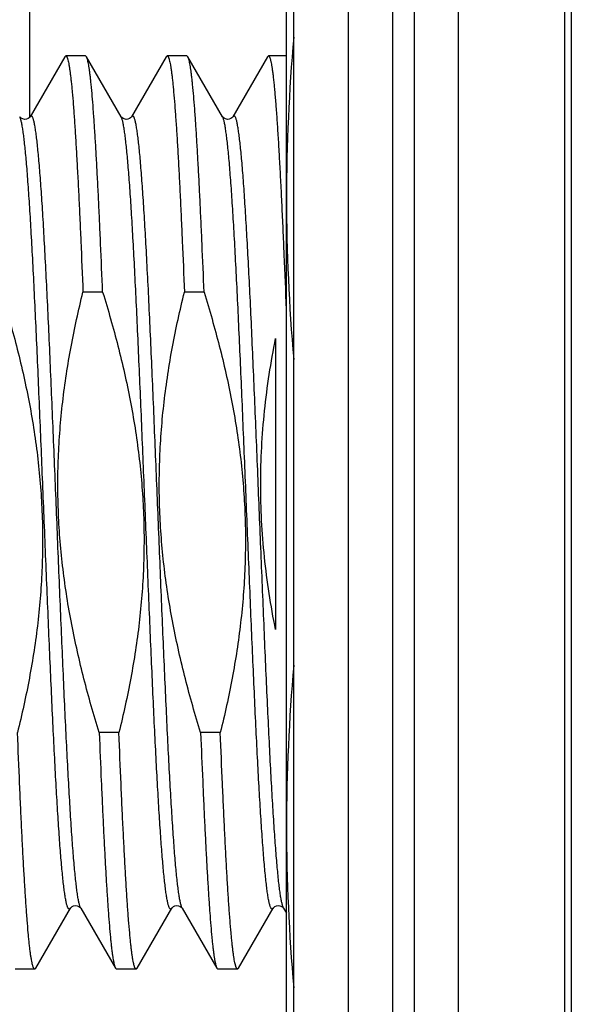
# Model space of a CAD drawing. Header units: inches. Extents: x 0 to 22, y 0 to 17.
# Tile 55 of 98: x 17.449 to 17.6, y 7.653 to 7.923. Entities that reach past the tile are written whole.
import ezdxf

# ---------------------------------------------------------------- set-up
doc = ezdxf.new("R2010")
doc.units = ezdxf.units.IN
doc.header["$LTSCALE"] = 1.21
doc.header["$MEASUREMENT"] = 0
doc.layers.get('0').update_dxf_attribs({"linetype": 'CONTINUOUS'})

msp = doc.modelspace()

# ---------------------------------------------------------------- linework, layer by layer
at = {"color": 7, "linetype": 'CONTINUOUS'}
for p, q in [((17.5393185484, 6.523674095), (17.5393185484, 11.589174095)), ((17.5693185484, 11.589174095), (17.5693185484, 6.524174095)), ((17.5243185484, 6.530174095), (17.5243185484, 11.575174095)), ((17.6003185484, 11.189174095), (17.6003185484, 7.189174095)), ((17.4519327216, 8.0120144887), (17.4519327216, 7.8960207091)), ((17.5223185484, 7.6158642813), (17.5223185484, 7.9598642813)), ((17.4615866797, 7.9126304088), (17.4520844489, 7.8962074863)), ((17.4615866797, 7.9126304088), (17.461857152, 7.9128642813)), ((17.4672469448, 7.9128642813), (17.461857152, 7.9128642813)), ((17.4675174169, 7.912630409), (17.4672469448, 7.9128642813)), ((17.4770196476, 7.8962074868), (17.4675174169, 7.912630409)), ((17.4893636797, 7.9126304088), (17.4798614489, 7.8962074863)), ((17.4893636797, 7.9126304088), (17.489634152, 7.9128642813)), ((17.4950239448, 7.9128642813), (17.489634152, 7.9128642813)), ((17.4952944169, 7.912630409), (17.4950239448, 7.9128642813)), ((17.5047966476, 7.8962074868), (17.4952944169, 7.912630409)), ((17.5171406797, 7.9126304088), (17.5076384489, 7.8962074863)), ((17.517411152, 7.912864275), (17.5171406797, 7.9126304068)), ((17.5223185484, 7.9128642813), (17.517411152, 7.9128642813)), ((17.4492838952, 7.8961448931), (17.4492426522, 7.8962074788)), ((17.4770608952, 7.8961448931), (17.4770196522, 7.8962074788)), ((17.5048378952, 7.8961448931), (17.5047966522, 7.8962074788)), ((17.4719662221, 7.8481531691), (17.4665764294, 7.8481531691)), ((17.4997432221, 7.8481531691), (17.4943534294, 7.8481531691)), ((17.5193185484, 7.8355150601), (17.5193185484, 7.7558097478)), ((17.4764161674, 7.7275753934), (17.4710263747, 7.7275753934)), ((17.5041931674, 7.7275753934), (17.4988033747, 7.7275753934)), ((17.4536289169, 7.6630981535), (17.4631311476, 7.6795210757)), ((17.4659729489, 7.6795210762), (17.4754751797, 7.6630981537)), ((17.4814059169, 7.6630981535), (17.4909081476, 7.6795210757)), ((17.4937499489, 7.6795210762), (17.5032521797, 7.6630981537)), ((17.5091829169, 7.6630981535), (17.5186851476, 7.6795210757)), ((17.5215269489, 7.6795210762), (17.5223185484, 7.6781532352)), ((17.4533584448, 7.6628642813), (17.447968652, 7.6628642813)), ((17.4536289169, 7.6630981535), (17.4533584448, 7.6628642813)), ((17.4754751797, 7.6630981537), (17.475745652, 7.6628642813)), ((17.4811354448, 7.6628642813), (17.475745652, 7.6628642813)), ((17.4814059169, 7.6630981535), (17.4811354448, 7.6628642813)), ((17.5032521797, 7.6630981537), (17.503522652, 7.6628642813)), ((17.5089124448, 7.6628642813), (17.503522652, 7.6628642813)), ((17.5091829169, 7.6630981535), (17.5089124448, 7.6628642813))]:
    msp.add_line(p, q, dxfattribs=at)
at = {"color": 9, "linetype": 'CONTINUOUS'}
for p, q in [((17.5513185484, 11.589174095), (17.5513185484, 6.524174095)), ((17.5573185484, 11.589174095), (17.5573185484, 6.524174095)), ((17.5985147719, 6.524174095), (17.5985147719, 11.589174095)), ((17.4493632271, 7.8959588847), (17.4492426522, 7.8962074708)), ((17.4772909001, 7.8955352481), (17.4770196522, 7.8962074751)), ((17.5048820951, 7.896039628), (17.5047966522, 7.8962074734))]:
    msp.add_line(p, q, dxfattribs=at)
at = {"color": 7, "linetype": 'CONTINUOUS'}
for points in [[(17.4496825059, 7.8957755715), (17.449421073, 7.895986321), (17.4492838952, 7.8961448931)], [(17.4520846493, 7.8962078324), (17.4520758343, 7.8961931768), (17.452004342, 7.8960944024), (17.4518347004, 7.8959198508), (17.4515296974, 7.8957060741), (17.4510914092, 7.8955312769), (17.4505979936, 7.8954776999), (17.4500986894, 7.8955721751), (17.4496825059, 7.8957755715)], [(17.4774595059, 7.8957755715), (17.477198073, 7.895986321), (17.4770608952, 7.8961448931)], [(17.4798616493, 7.8962078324), (17.4798528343, 7.8961931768), (17.479781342, 7.8960944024), (17.4796117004, 7.8959198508), (17.4793066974, 7.8957060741), (17.4788684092, 7.8955312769), (17.4783749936, 7.8954776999), (17.4778756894, 7.8955721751), (17.4774595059, 7.8957755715)], [(17.5052365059, 7.8957755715), (17.504975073, 7.895986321), (17.5048378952, 7.8961448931)], [(17.5076386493, 7.8962078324), (17.5076298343, 7.8961931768), (17.507558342, 7.8960944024), (17.5073887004, 7.8959198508), (17.5070836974, 7.8957060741), (17.5066454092, 7.8955312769), (17.5061519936, 7.8954776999), (17.5056526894, 7.8955721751), (17.5052365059, 7.8957755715)], [(17.4631311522, 7.6795210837), (17.4631791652, 7.6795929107), (17.463309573, 7.6797422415), (17.4635710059, 7.679952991), (17.4639871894, 7.6801563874), (17.4644864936, 7.6802508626), (17.4649799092, 7.6801972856), (17.4654181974, 7.6800224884), (17.4657232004, 7.6798087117), (17.465892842, 7.6796341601), (17.4659643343, 7.6795353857), (17.4659731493, 7.6795207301)], [(17.4909081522, 7.6795210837), (17.4909561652, 7.6795929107), (17.491086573, 7.6797422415), (17.4913480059, 7.679952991), (17.4917641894, 7.6801563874), (17.4922634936, 7.6802508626), (17.4927569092, 7.6801972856), (17.4931951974, 7.6800224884), (17.4935002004, 7.6798087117), (17.493669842, 7.6796341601), (17.4937413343, 7.6795353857), (17.4937501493, 7.6795207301)], [(17.5186851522, 7.6795210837), (17.5187331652, 7.6795929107), (17.518863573, 7.6797422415), (17.5191250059, 7.679952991), (17.5195411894, 7.6801563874), (17.5200404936, 7.6802508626), (17.5205339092, 7.6801972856), (17.5209721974, 7.6800224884), (17.5212772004, 7.6798087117), (17.521446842, 7.6796341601), (17.5215183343, 7.6795353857), (17.5215271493, 7.6795207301)]]:
    msp.add_lwpolyline(points, dxfattribs=at)
for centre, radius, start, end in [((18.0238290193, 7.8734335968), 0.5015121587, 174.9015226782, 179.950795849), ((18.0238308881, 7.8742950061), 0.501514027, 180.0492085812, 185.0986914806), ((18.0238290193, 7.7014335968), 0.5015121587, 174.9015226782, 179.9507958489), ((18.0238308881, 7.7022950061), 0.501514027, 180.0492085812, 185.0986914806)]:
    msp.add_arc(centre, radius, start, end, dxfattribs=at)
for points, knots in [([(17.461857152, 7.9128642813), (17.461869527, 7.9128642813), (17.4618950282, 7.9128611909), (17.4619325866, 7.9128475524), (17.4619698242, 7.912825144), (17.4620222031, 7.9127811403), (17.4620864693, 7.9127017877), (17.4621591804, 7.9125783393), (17.4622320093, 7.9124208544), (17.4623049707, 7.9122291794), (17.4623780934, 7.9120031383), (17.4624816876, 7.9116344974), (17.462608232, 7.9110866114), (17.4627536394, 7.9103253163), (17.4628994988, 7.9094280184), (17.463045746, 7.9083956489), (17.4631922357, 7.9072292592), (17.4633389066, 7.9059301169), (17.4634857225, 7.9044996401), (17.4636894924, 7.9023350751), (17.4639410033, 7.8993136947), (17.4642332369, 7.8953187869), (17.4645259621, 7.8908458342), (17.4648190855, 7.8859147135), (17.4651124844, 7.8805473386), (17.4654060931, 7.874767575), (17.4656998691, 7.868601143), (17.4661012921, 7.8596871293), (17.4663875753, 7.8528308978), (17.4665764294, 7.8481531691)], [0, 0, 0, 0, 0.0005704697, 0.0011714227, 0.0018290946, 0.002563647, 0.0043150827, 0.0065008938, 0.0091571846, 0.0123033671, 0.0159505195, 0.0201053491, 0.0299522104, 0.0418599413, 0.0558298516, 0.0718550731, 0.089923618, 0.1100194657, 0.1321230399, 0.1562121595, 0.210243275, 0.2718825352, 0.340862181, 0.4168798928, 0.4996008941, 0.5886596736, 0.6836623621, 0.7841872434, 1, 1, 1, 1]), ([(17.4719662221, 7.8481531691), (17.4717877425, 7.8525739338), (17.4715172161, 7.8590638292), (17.4711392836, 7.8675170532), (17.470862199, 7.8734012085), (17.4705852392, 7.8789471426), (17.4703084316, 7.8841329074), (17.4700318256, 7.8889380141), (17.4697554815, 7.8933434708), (17.4694795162, 7.8973318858), (17.4692040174, 7.900887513), (17.4689668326, 7.9035728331), (17.4687746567, 7.9054939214), (17.4686362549, 7.9067617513), (17.4684979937, 7.9079120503), (17.4683598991, 7.9089437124), (17.4682220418, 7.9098557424), (17.4680845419, 7.9106473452), (17.4679474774, 7.9113177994), (17.4678281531, 7.9117993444), (17.4677304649, 7.9121224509), (17.467661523, 7.9123200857), (17.4675927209, 7.9124871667), (17.4675428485, 7.9125864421), (17.4675174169, 7.9126304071)], [0, 0, 0, 0, 0.2051315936, 0.3011584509, 0.3923170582, 0.4782469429, 0.5586105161, 0.6330919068, 0.7013992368, 0.7632657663, 0.8184514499, 0.8667446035, 0.888248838, 0.9079644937, 0.9258745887, 0.9419639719, 0.9562212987, 0.968637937, 0.9792110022, 0.9879444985, 0.9916267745, 0.9948579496, 0.9976451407, 1, 1, 1, 1]), ([(17.489634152, 7.9128642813), (17.489646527, 7.9128642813), (17.4896720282, 7.9128611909), (17.4897095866, 7.9128475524), (17.4897468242, 7.912825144), (17.4897992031, 7.9127811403), (17.4898634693, 7.9127017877), (17.4899361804, 7.9125783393), (17.4900090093, 7.9124208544), (17.4900819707, 7.9122291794), (17.4901550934, 7.9120031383), (17.4902586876, 7.9116344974), (17.490385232, 7.9110866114), (17.4905306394, 7.9103253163), (17.4906764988, 7.9094280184), (17.490822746, 7.9083956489), (17.4909692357, 7.9072292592), (17.4911159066, 7.9059301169), (17.4912627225, 7.9044996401), (17.4914664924, 7.9023350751), (17.4917180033, 7.8993136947), (17.4920102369, 7.8953187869), (17.4923029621, 7.8908458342), (17.4925960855, 7.8859147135), (17.4928894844, 7.8805473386), (17.4931830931, 7.874767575), (17.4934768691, 7.868601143), (17.4938782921, 7.8596871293), (17.4941645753, 7.8528308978), (17.4943534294, 7.8481531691)], [0, 0, 0, 0, 0.0005704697, 0.0011714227, 0.0018290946, 0.002563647, 0.0043150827, 0.0065008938, 0.0091571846, 0.0123033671, 0.0159505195, 0.0201053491, 0.0299522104, 0.0418599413, 0.0558298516, 0.0718550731, 0.089923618, 0.1100194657, 0.1321230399, 0.1562121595, 0.210243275, 0.2718825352, 0.340862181, 0.4168798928, 0.4996008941, 0.5886596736, 0.6836623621, 0.7841872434, 1, 1, 1, 1]), ([(17.4997432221, 7.8481531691), (17.4995647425, 7.8525739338), (17.4992942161, 7.8590638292), (17.4989162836, 7.8675170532), (17.498639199, 7.8734012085), (17.4983622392, 7.8789471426), (17.4980854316, 7.8841329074), (17.4978088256, 7.8889380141), (17.4975324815, 7.8933434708), (17.4972565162, 7.8973318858), (17.4969810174, 7.900887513), (17.4967438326, 7.9035728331), (17.4965516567, 7.9054939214), (17.4964132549, 7.9067617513), (17.4962749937, 7.9079120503), (17.4961368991, 7.9089437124), (17.4959990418, 7.9098557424), (17.4958615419, 7.9106473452), (17.4957244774, 7.9113177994), (17.4956051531, 7.9117993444), (17.4955074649, 7.9121224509), (17.495438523, 7.9123200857), (17.4953697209, 7.9124871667), (17.4953198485, 7.9125864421), (17.4952944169, 7.9126304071)], [0, 0, 0, 0, 0.2051315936, 0.3011584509, 0.3923170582, 0.4782469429, 0.5586105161, 0.6330919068, 0.7013992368, 0.7632657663, 0.8184514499, 0.8667446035, 0.888248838, 0.9079644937, 0.9258745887, 0.9419639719, 0.9562212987, 0.968637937, 0.9792110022, 0.9879444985, 0.9916267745, 0.9948579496, 0.9976451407, 1, 1, 1, 1]), ([(17.5223185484, 7.8434404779), (17.522121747, 7.8484248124), (17.5218237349, 7.8557374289), (17.52140678, 7.8652532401), (17.5211013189, 7.8718543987), (17.5207960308, 7.8780514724), (17.5204909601, 7.8838146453), (17.5201861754, 7.8891162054), (17.5198818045, 7.8939306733), (17.5195779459, 7.8982349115), (17.5193164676, 7.9014925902), (17.5191046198, 7.9038279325), (17.5189519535, 7.9053720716), (17.5187994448, 7.9067748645), (17.5186471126, 7.9080346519), (17.5184950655, 7.9091499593), (17.5183433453, 7.9101194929), (17.518212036, 7.9108349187), (17.5181052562, 7.9113329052), (17.5180290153, 7.9116515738), (17.5179528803, 7.9119330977), (17.5178768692, 7.9121774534), (17.5178010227, 7.9123846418), (17.5177253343, 7.9125548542), (17.517649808, 7.9126882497), (17.5175830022, 7.912774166), (17.517528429, 7.912821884), (17.51748971, 7.9128461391), (17.5174506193, 7.9128609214), (17.5174240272, 7.912864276), (17.517411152, 7.912864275)], [0, 0, 0, 0, 0.2144109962, 0.3145818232, 0.4094148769, 0.4984550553, 0.581276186, 0.6574822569, 0.7267099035, 0.7886304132, 0.8429520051, 0.8671830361, 0.8894228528, 0.9096472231, 0.9278340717, 0.9439657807, 0.9580279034, 0.9700122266, 0.9752246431, 0.9799180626, 0.9840946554, 0.9877580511, 0.9909142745, 0.9935737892, 0.9957552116, 0.9974931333, 0.9982169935, 0.9988612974, 0.9994465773, 1, 1, 1, 1]), ([(17.4441892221, 7.8481531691), (17.4456962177, 7.8432831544), (17.4484967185, 7.8334752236), (17.4513242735, 7.8210395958), (17.4530930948, 7.8109965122), (17.4541526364, 7.8034211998), (17.4549267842, 7.7958112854), (17.4554016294, 7.7881767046), (17.4555687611, 7.7805291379), (17.4554261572, 7.7728810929), (17.4549783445, 7.765244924), (17.4542358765, 7.7576319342), (17.4532141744, 7.7500514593), (17.4515050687, 7.7399983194), (17.4498638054, 7.7325238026), (17.4486391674, 7.7275753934)], [0, 0, 0, 0, 0.1249956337, 0.2499862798, 0.3124885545, 0.3749907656, 0.4374929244, 0.4999950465, 0.5624971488, 0.6249992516, 0.6875013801, 0.750003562, 0.8125058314, 0.8750081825, 1, 1, 1, 1]), ([(17.4710263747, 7.7275753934), (17.4695193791, 7.7324454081), (17.4667188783, 7.7422533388), (17.4638913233, 7.7546889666), (17.462122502, 7.7647320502), (17.4610629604, 7.7723073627), (17.4602888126, 7.7799172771), (17.4598139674, 7.7875518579), (17.4596468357, 7.7951994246), (17.4597894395, 7.8028474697), (17.4602372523, 7.8104836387), (17.4609797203, 7.8180966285), (17.4620014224, 7.8256771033), (17.4637105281, 7.8357302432), (17.4653517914, 7.8432047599), (17.4665764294, 7.8481531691)], [0, 0, 0, 0, 0.1249956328, 0.2499862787, 0.3124885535, 0.3749907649, 0.437492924, 0.4999950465, 0.5624971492, 0.6249992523, 0.6875013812, 0.7500035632, 0.8125058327, 0.8750081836, 1, 1, 1, 1]), ([(17.4719662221, 7.8481531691), (17.4734732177, 7.8432831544), (17.4762737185, 7.8334752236), (17.4791012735, 7.8210395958), (17.4808700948, 7.8109965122), (17.4819296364, 7.8034211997), (17.4827037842, 7.7958112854), (17.4831786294, 7.7881767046), (17.4833457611, 7.7805291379), (17.4832031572, 7.7728810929), (17.4827553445, 7.765244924), (17.4820128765, 7.7576319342), (17.4809911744, 7.7500514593), (17.4792820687, 7.7399983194), (17.4776408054, 7.7325238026), (17.4764161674, 7.7275753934)], [0, 0, 0, 0, 0.1249956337, 0.2499862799, 0.3124885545, 0.3749907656, 0.4374929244, 0.4999950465, 0.5624971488, 0.6249992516, 0.6875013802, 0.750003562, 0.8125058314, 0.8750081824, 1, 1, 1, 1]), ([(17.4988033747, 7.7275753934), (17.4972963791, 7.7324454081), (17.4944958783, 7.7422533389), (17.4916683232, 7.7546889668), (17.4898995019, 7.7647320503), (17.4888399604, 7.7723073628), (17.4880658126, 7.7799172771), (17.4875909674, 7.7875518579), (17.4874238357, 7.7951994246), (17.4875664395, 7.8028474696), (17.4880142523, 7.8104836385), (17.4887567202, 7.8180966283), (17.4897784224, 7.8256771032), (17.4914875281, 7.8357302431), (17.4931287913, 7.8432047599), (17.4943534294, 7.8481531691)], [0, 0, 0, 0, 0.1249956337, 0.2499862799, 0.3124885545, 0.3749907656, 0.4374929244, 0.4999950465, 0.5624971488, 0.6249992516, 0.6875013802, 0.750003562, 0.8125058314, 0.8750081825, 1, 1, 1, 1]), ([(17.4997432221, 7.8481531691), (17.5012502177, 7.8432831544), (17.5040507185, 7.8334752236), (17.5068782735, 7.8210395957), (17.5086470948, 7.8109965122), (17.5097066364, 7.8034211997), (17.5104807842, 7.7958112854), (17.5109556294, 7.7881767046), (17.5111227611, 7.7805291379), (17.5109801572, 7.7728810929), (17.5105323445, 7.765244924), (17.5097898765, 7.7576319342), (17.5087681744, 7.7500514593), (17.5070590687, 7.7399983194), (17.5054178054, 7.7325238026), (17.5041931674, 7.7275753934)], [0, 0, 0, 0, 0.1249956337, 0.2499862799, 0.3124885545, 0.3749907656, 0.4374929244, 0.4999950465, 0.5624971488, 0.6249992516, 0.6875013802, 0.750003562, 0.8125058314, 0.8750081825, 1, 1, 1, 1]), ([(17.5193185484, 7.7558097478), (17.5186647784, 7.7590885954), (17.5174961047, 7.7656750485), (17.5162074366, 7.775625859), (17.5154217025, 7.7856295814), (17.5151634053, 7.7956609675), (17.5154384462, 7.8056918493), (17.516233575, 7.8156946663), (17.5175186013, 7.8256457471), (17.5186741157, 7.83223435), (17.5193185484, 7.8355150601)], [0, 0, 0, 0, 0.1250013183, 0.2500011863, 0.3750004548, 0.4999993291, 0.6249983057, 0.749997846, 0.8749981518, 1, 1, 1, 1]), ([(17.4533584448, 7.6628642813), (17.4533460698, 7.6628642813), (17.4533205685, 7.6628673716), (17.4532830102, 7.6628810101), (17.4532457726, 7.6629034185), (17.4531933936, 7.6629474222), (17.4531291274, 7.6630267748), (17.4530564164, 7.6631502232), (17.4529835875, 7.6633077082), (17.452910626, 7.6634993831), (17.4528375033, 7.6637254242), (17.4527339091, 7.6640940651), (17.4526073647, 7.6646419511), (17.4524619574, 7.6654032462), (17.452316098, 7.6663005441), (17.4521698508, 7.6673329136), (17.4520233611, 7.6684993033), (17.4518766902, 7.6697984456), (17.4517298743, 7.6712289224), (17.4515261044, 7.6733934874), (17.4512745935, 7.6764148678), (17.4509823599, 7.6804097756), (17.4506896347, 7.6848827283), (17.4503965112, 7.689813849), (17.4501031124, 7.6951812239), (17.4498095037, 7.7009609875), (17.4495157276, 7.7071274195), (17.4491143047, 7.7160414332), (17.4488280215, 7.7228976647), (17.4486391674, 7.7275753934)], [0, 0, 0, 0, 0.0005704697, 0.0011714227, 0.0018290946, 0.002563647, 0.0043150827, 0.0065008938, 0.0091571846, 0.0123033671, 0.0159505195, 0.0201053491, 0.0299522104, 0.0418599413, 0.0558298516, 0.0718550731, 0.089923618, 0.1100194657, 0.1321230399, 0.1562121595, 0.210243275, 0.2718825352, 0.340862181, 0.4168798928, 0.4996008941, 0.5886596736, 0.6836623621, 0.7841872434, 1, 1, 1, 1]), ([(17.4710263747, 7.7275753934), (17.4712048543, 7.7231546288), (17.4714753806, 7.7166647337), (17.4718533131, 7.7082115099), (17.4721303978, 7.7023273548), (17.4724073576, 7.6967814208), (17.4726841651, 7.6915956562), (17.4729607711, 7.6867905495), (17.4732371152, 7.6823850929), (17.4735130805, 7.6783966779), (17.4737885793, 7.6748410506), (17.4740257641, 7.6721557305), (17.47421794, 7.6702346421), (17.4743563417, 7.6689668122), (17.4744946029, 7.6678165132), (17.4746326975, 7.666784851), (17.4747705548, 7.6658728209), (17.4749080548, 7.665081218), (17.4750451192, 7.6644107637), (17.4751644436, 7.6639292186), (17.4752621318, 7.6636061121), (17.4753310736, 7.6634084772), (17.4753998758, 7.6632413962), (17.4754497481, 7.6631421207), (17.4754751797, 7.6630981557)], [0, 0, 0, 0, 0.2051315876, 0.3011584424, 0.3923170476, 0.4782469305, 0.5586105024, 0.6330918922, 0.7013992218, 0.7632657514, 0.8184514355, 0.8667445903, 0.8882488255, 0.9079644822, 0.9258745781, 0.9419639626, 0.9562212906, 0.9686379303, 0.9792109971, 0.987944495, 0.9916267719, 0.9948579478, 0.9976451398, 1, 1, 1, 1]), ([(17.4811354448, 7.6628642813), (17.4811230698, 7.6628642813), (17.4810975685, 7.6628673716), (17.4810600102, 7.6628810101), (17.4810227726, 7.6629034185), (17.4809703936, 7.6629474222), (17.4809061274, 7.6630267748), (17.4808334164, 7.6631502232), (17.4807605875, 7.6633077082), (17.480687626, 7.6634993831), (17.4806145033, 7.6637254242), (17.4805109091, 7.6640940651), (17.4803843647, 7.6646419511), (17.4802389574, 7.6654032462), (17.480093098, 7.6663005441), (17.4799468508, 7.6673329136), (17.4798003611, 7.6684993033), (17.4796536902, 7.6697984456), (17.4795068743, 7.6712289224), (17.4793031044, 7.6733934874), (17.4790515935, 7.6764148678), (17.4787593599, 7.6804097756), (17.4784666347, 7.6848827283), (17.4781735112, 7.689813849), (17.4778801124, 7.6951812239), (17.4775865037, 7.7009609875), (17.4772927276, 7.7071274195), (17.4768913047, 7.7160414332), (17.4766050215, 7.7228976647), (17.4764161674, 7.7275753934)], [0, 0, 0, 0, 0.0005704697, 0.0011714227, 0.0018290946, 0.002563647, 0.0043150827, 0.0065008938, 0.0091571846, 0.0123033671, 0.0159505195, 0.0201053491, 0.0299522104, 0.0418599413, 0.0558298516, 0.0718550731, 0.089923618, 0.1100194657, 0.1321230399, 0.1562121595, 0.210243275, 0.2718825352, 0.340862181, 0.4168798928, 0.4996008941, 0.5886596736, 0.6836623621, 0.7841872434, 1, 1, 1, 1]), ([(17.4988033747, 7.7275753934), (17.4989818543, 7.7231546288), (17.4992523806, 7.7166647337), (17.4996303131, 7.7082115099), (17.4999073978, 7.7023273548), (17.5001843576, 7.6967814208), (17.5004611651, 7.6915956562), (17.5007377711, 7.6867905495), (17.5010141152, 7.6823850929), (17.5012900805, 7.6783966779), (17.5015655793, 7.6748410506), (17.5018027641, 7.6721557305), (17.50199494, 7.6702346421), (17.5021333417, 7.6689668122), (17.5022716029, 7.6678165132), (17.5024096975, 7.666784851), (17.5025475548, 7.6658728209), (17.5026850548, 7.665081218), (17.5028221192, 7.6644107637), (17.5029414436, 7.6639292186), (17.5030391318, 7.6636061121), (17.5031080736, 7.6634084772), (17.5031768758, 7.6632413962), (17.5032267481, 7.6631421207), (17.5032521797, 7.6630981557)], [0, 0, 0, 0, 0.2051315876, 0.3011584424, 0.3923170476, 0.4782469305, 0.5586105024, 0.6330918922, 0.7013992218, 0.7632657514, 0.8184514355, 0.8667445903, 0.8882488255, 0.9079644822, 0.9258745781, 0.9419639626, 0.9562212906, 0.9686379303, 0.9792109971, 0.987944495, 0.9916267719, 0.9948579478, 0.9976451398, 1, 1, 1, 1]), ([(17.5089124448, 7.6628642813), (17.5089000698, 7.6628642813), (17.5088745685, 7.6628673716), (17.5088370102, 7.6628810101), (17.5087997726, 7.6629034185), (17.5087473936, 7.6629474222), (17.5086831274, 7.6630267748), (17.5086104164, 7.6631502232), (17.5085375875, 7.6633077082), (17.508464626, 7.6634993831), (17.5083915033, 7.6637254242), (17.5082879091, 7.6640940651), (17.5081613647, 7.6646419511), (17.5080159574, 7.6654032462), (17.507870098, 7.6663005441), (17.5077238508, 7.6673329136), (17.5075773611, 7.6684993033), (17.5074306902, 7.6697984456), (17.5072838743, 7.6712289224), (17.5070801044, 7.6733934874), (17.5068285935, 7.6764148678), (17.5065363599, 7.6804097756), (17.5062436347, 7.6848827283), (17.5059505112, 7.689813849), (17.5056571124, 7.6951812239), (17.5053635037, 7.7009609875), (17.5050697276, 7.7071274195), (17.5046683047, 7.7160414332), (17.5043820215, 7.7228976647), (17.5041931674, 7.7275753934)], [0, 0, 0, 0, 0.0005704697, 0.0011714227, 0.0018290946, 0.002563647, 0.0043150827, 0.0065008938, 0.0091571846, 0.0123033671, 0.0159505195, 0.0201053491, 0.0299522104, 0.0418599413, 0.0558298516, 0.0718550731, 0.089923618, 0.1100194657, 0.1321230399, 0.1562121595, 0.210243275, 0.2718825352, 0.340862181, 0.4168798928, 0.4996008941, 0.5886596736, 0.6836623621, 0.7841872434, 1, 1, 1, 1])]:
    msp.add_open_spline(points, degree=3, knots=knots, dxfattribs=at)
at = {"color": 9, "linetype": 'CONTINUOUS'}
for points, knots in [([(17.4631311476, 7.6795210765), (17.4631143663, 7.6794920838), (17.4630811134, 7.6794389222), (17.4630275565, 7.679369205), (17.4629737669, 7.6793151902), (17.4629194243, 7.6792769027), (17.4628641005, 7.6792547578), (17.4628079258, 7.6792497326), (17.462752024, 7.679262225), (17.4626971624, 7.6792913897), (17.4626431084, 7.6793364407), (17.4625894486, 7.6793971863), (17.4625359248, 7.6794736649), (17.4624599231, 7.6796049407), (17.4623672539, 7.679810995), (17.4622613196, 7.680107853), (17.4621550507, 7.6804680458), (17.4620484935, 7.680891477), (17.4619417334, 7.6813780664), (17.4618348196, 7.6819275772), (17.4617277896, 7.6825397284), (17.4615786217, 7.6834792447), (17.4613947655, 7.6848079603), (17.4611817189, 7.6865855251), (17.4609682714, 7.6886027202), (17.4607544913, 7.6908548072), (17.4605404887, 7.6933364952), (17.4603263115, 7.696041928), (17.4601120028, 7.6989647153), (17.4598975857, 7.7020979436), (17.459603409, 7.706674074), (17.4592390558, 7.7128609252), (17.4588123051, 7.7208033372), (17.4583850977, 7.7293803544), (17.457957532, 7.738510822), (17.4575297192, 7.7481083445), (17.4571017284, 7.7580820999), (17.4566736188, 7.7683377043), (17.4562454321, 7.778778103), (17.4558172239, 7.7893044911), (17.4552501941, 7.8032241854), (17.4546833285, 7.8169278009), (17.4541048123, 7.8302851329), (17.4536770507, 7.8397638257), (17.4532495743, 7.8487513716), (17.4528224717, 7.8571627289), (17.4523959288, 7.8649183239), (17.4519700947, 7.8719447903), (17.4516044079, 7.877312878), (17.4513080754, 7.8811931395), (17.4510939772, 7.8837770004), (17.4508800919, 7.8861338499), (17.4506664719, 7.8882581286), (17.4504532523, 7.8901448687), (17.4502405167, 7.8917896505), (17.4500564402, 7.8930062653), (17.4499066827, 7.8938550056), (17.449799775, 7.8943986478), (17.4496930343, 7.8948793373), (17.4495864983, 7.895296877), (17.4494802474, 7.8956510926), (17.4494029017, 7.8958638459), (17.4493632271, 7.8959588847)], [0, 0, 0, 0, 0.0004612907, 0.0008623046, 0.001208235, 0.0015071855, 0.0017716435, 0.0020193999, 0.0022718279, 0.002549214, 0.0028670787, 0.0032358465, 0.0036622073, 0.0041504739, 0.0053227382, 0.0067666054, 0.0084885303, 0.0104918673, 0.0127780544, 0.0153475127, 0.0182000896, 0.02133497, 0.0284465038, 0.0366694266, 0.0459867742, 0.0563781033, 0.0678201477, 0.0802866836, 0.093748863, 0.1081754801, 0.123532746, 0.1568931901, 0.1935168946, 0.2330590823, 0.2751469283, 0.3193832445, 0.3653503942, 0.412614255, 0.4607283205, 0.5092380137, 0.5576849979, 0.6525647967, 0.6981013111, 0.741790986, 0.7832213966, 0.8220016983, 0.8577663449, 0.8901787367, 0.9189347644, 0.9318563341, 0.9437661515, 0.9546367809, 0.9644436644, 0.9731649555, 0.9807821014, 0.9872802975, 0.9901063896, 0.9926494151, 0.9949091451, 0.9968860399, 0.9985818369, 1, 1, 1, 1]), ([(17.4659729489, 7.6795210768), (17.4659319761, 7.6795918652), (17.4658528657, 7.6797580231), (17.4657461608, 7.6800446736), (17.4656390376, 7.6803957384), (17.4655316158, 7.6808111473), (17.465423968, 7.6812908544), (17.465316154, 7.6818346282), (17.4652082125, 7.6824421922), (17.465057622, 7.6833778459), (17.4648721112, 7.684704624), (17.4646572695, 7.6864832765), (17.4644420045, 7.6885060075), (17.4642263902, 7.6907679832), (17.4640105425, 7.6932637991), (17.4637945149, 7.6959874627), (17.46357834, 7.6989324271), (17.4632807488, 7.7032800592), (17.4629126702, 7.7092106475), (17.4624825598, 7.7168816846), (17.462051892, 7.7252362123), (17.4616207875, 7.7341937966), (17.461189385, 7.7436681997), (17.4607577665, 7.7535681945), (17.460325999, 7.7637984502), (17.4598941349, 7.7742604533), (17.4594622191, 7.7848534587), (17.459030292, 7.7954754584), (17.4585983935, 7.8060241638), (17.4581665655, 7.8163979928), (17.4577348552, 7.8264970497), (17.4573033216, 7.8362240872), (17.4568720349, 7.8454854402), (17.4564411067, 7.8541919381), (17.4560106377, 7.8622597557), (17.4556431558, 7.8685474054), (17.4553464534, 7.8732002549), (17.4551301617, 7.8763874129), (17.454913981, 7.8793613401), (17.4546979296, 7.8821148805), (17.4544820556, 7.884641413), (17.4542664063, 7.8869348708), (17.4540510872, 7.888989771), (17.4538361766, 7.890801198), (17.4536507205, 7.8921556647), (17.4535002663, 7.8931137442), (17.453392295, 7.8937382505), (17.4532844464, 7.8942990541), (17.4531767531, 7.8947958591), (17.4530692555, 7.8952284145), (17.4529620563, 7.8955966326), (17.4528552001, 7.8959004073), (17.4527617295, 7.8961115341), (17.4526850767, 7.8962463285), (17.4526310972, 7.8963250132), (17.452576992, 7.8963876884), (17.452522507, 7.8964343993), (17.4524672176, 7.8964649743), (17.4524108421, 7.8964786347), (17.4523541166, 7.8964744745), (17.4522982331, 7.8964528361), (17.4522433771, 7.8964147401), (17.4521891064, 7.8963606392), (17.4521350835, 7.8962905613), (17.452101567, 7.8962370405), (17.4520846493, 7.8962078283)], [0, 0, 0, 0, 0.0011248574, 0.0025237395, 0.0042042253, 0.0061702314, 0.0084235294, 0.0109646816, 0.0137936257, 0.0169096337, 0.0239977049, 0.0322162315, 0.0415480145, 0.0519722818, 0.0634653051, 0.0760002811, 0.0895477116, 0.1040756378, 0.1359321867, 0.1712661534, 0.2097393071, 0.250982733, 0.2946005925, 0.340173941, 0.387264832, 0.4354206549, 0.4841784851, 0.5330695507, 0.5816238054, 0.6293744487, 0.6758624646, 0.720641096, 0.7632801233, 0.8033700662, 0.8405263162, 0.8743928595, 0.8899899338, 0.9046459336, 0.9183259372, 0.9309975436, 0.9426310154, 0.9531991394, 0.9626777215, 0.9710456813, 0.9782852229, 0.9814775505, 0.9843830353, 0.9870009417, 0.9893309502, 0.9913733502, 0.9931296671, 0.9946030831, 0.9957998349, 0.9962984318, 0.9967337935, 0.9971101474, 0.9974340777, 0.9977159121, 0.997971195, 0.9982205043, 0.9984857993, 0.9987855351, 0.9991327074, 0.9995357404, 1, 1, 1, 1]), ([(17.4909081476, 7.6795210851), (17.4908915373, 7.6794923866), (17.4908586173, 7.679439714), (17.4908056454, 7.6793705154), (17.4907524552, 7.679316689), (17.4906987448, 7.6792782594), (17.4906441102, 7.6792555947), (17.4905886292, 7.6792495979), (17.4905333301, 7.6792607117), (17.4904790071, 7.6792881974), (17.4904254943, 7.6793312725), (17.4903723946, 7.6793897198), (17.4903194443, 7.6794635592), (17.4902442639, 7.6795905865), (17.4901525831, 7.6797904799), (17.4900478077, 7.6800789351), (17.4899427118, 7.6804293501), (17.4898373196, 7.6808416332), (17.4897317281, 7.6813157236), (17.4896259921, 7.6818514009), (17.4895201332, 7.6824483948), (17.489372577, 7.683365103), (17.4891907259, 7.6846621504), (17.488980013, 7.686398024), (17.4887689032, 7.6883687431), (17.488557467, 7.690569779), (17.4883458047, 7.6929960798), (17.4881339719, 7.6956420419), (17.4879220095, 7.6985015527), (17.4877099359, 7.7015679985), (17.4874189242, 7.7060489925), (17.4870584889, 7.7121106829), (17.4866363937, 7.7198971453), (17.4862138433, 7.7283127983), (17.4857909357, 7.7372797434), (17.485367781, 7.7467149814), (17.4849444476, 7.7565311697), (17.4845209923, 7.7666374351), (17.4840974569, 7.776940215), (17.483673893, 7.7873441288), (17.4831124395, 7.8011401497), (17.4825515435, 7.814750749), (17.4819799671, 7.8280494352), (17.4815567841, 7.8375266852), (17.4811338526, 7.84654418), (17.4807112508, 7.8550184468), (17.4802891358, 7.862871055), (17.4798676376, 7.8700293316), (17.479506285, 7.8755292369), (17.4792138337, 7.8795325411), (17.4790019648, 7.8822216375), (17.4787902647, 7.8846922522), (17.4785787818, 7.8869386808), (17.4783675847, 7.8889557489), (17.4781568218, 7.890738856), (17.4779465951, 7.8922839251), (17.477764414, 7.8934199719), (17.4776159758, 7.8942063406), (17.4775103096, 7.8947050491), (17.4774048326, 7.8951420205), (17.4773293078, 7.8954112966), (17.4772909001, 7.8955352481)], [0, 0, 0, 0, 0.0004575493, 0.0008559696, 0.0012002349, 0.0014980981, 0.001761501, 0.0020074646, 0.0022566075, 0.0025288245, 0.0028396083, 0.0031995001, 0.0036152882, 0.004091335, 0.0052343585, 0.0066429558, 0.0083238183, 0.0102802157, 0.0125137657, 0.0150250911, 0.0178139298, 0.0208795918, 0.0278368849, 0.0358848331, 0.0450073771, 0.0551851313, 0.0663956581, 0.0786140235, 0.0918125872, 0.1059613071, 0.1210279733, 0.1537746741, 0.1897519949, 0.2286286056, 0.270045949, 0.3136217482, 0.3589535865, 0.4056226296, 0.4531976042, 0.50123882, 0.549302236, 0.6437226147, 0.6892069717, 0.7329764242, 0.7746267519, 0.8137734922, 0.8500555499, 0.8831387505, 0.9127191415, 0.9261098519, 0.9385261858, 0.9499399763, 0.9603257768, 0.9696606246, 0.9779244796, 0.9851006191, 0.9911758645, 0.9937980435, 0.9961424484, 0.9982093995, 1, 1, 1, 1]), ([(17.4937499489, 7.6795210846), (17.4937089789, 7.6795918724), (17.493629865, 7.6797580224), (17.4935231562, 7.6800446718), (17.4934160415, 7.6803957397), (17.4933086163, 7.6808111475), (17.4932009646, 7.6812908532), (17.493093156, 7.6818346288), (17.4929852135, 7.6824421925), (17.4928346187, 7.683377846), (17.4926491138, 7.6847046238), (17.4924342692, 7.6864832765), (17.4922190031, 7.688506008), (17.4920033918, 7.6907679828), (17.4917875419, 7.6932637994), (17.4915715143, 7.6959874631), (17.4913553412, 7.6989324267), (17.4910577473, 7.7032800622), (17.4906896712, 7.7092106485), (17.4902595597, 7.7168816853), (17.4898288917, 7.7252362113), (17.4893977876, 7.7341937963), (17.4889663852, 7.7436682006), (17.4885347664, 7.7535681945), (17.488102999, 7.7637984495), (17.487671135, 7.7742604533), (17.4872392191, 7.7848534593), (17.486807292, 7.7954754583), (17.4863753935, 7.806024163), (17.4859435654, 7.8163979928), (17.4855118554, 7.8264970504), (17.4850803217, 7.8362240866), (17.4846490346, 7.8454854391), (17.4842181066, 7.8541919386), (17.4837876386, 7.8622597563), (17.4834201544, 7.8685474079), (17.4831234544, 7.8732002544), (17.4829071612, 7.876387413), (17.4826909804, 7.8793613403), (17.482474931, 7.8821148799), (17.4822590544, 7.8846414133), (17.4820434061, 7.8869348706), (17.4818280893, 7.8889897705), (17.4816131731, 7.890801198), (17.4814277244, 7.8921556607), (17.4812772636, 7.8931137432), (17.4811692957, 7.8937382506), (17.4810614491, 7.8942990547), (17.4809537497, 7.8947958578), (17.4808462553, 7.8952284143), (17.4807390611, 7.8955966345), (17.4806321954, 7.8959004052), (17.4805387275, 7.8961115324), (17.480462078, 7.8962463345), (17.4804080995, 7.8963250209), (17.4803539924, 7.8963876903), (17.4802995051, 7.8964343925), (17.4802442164, 7.8964649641), (17.4801878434, 7.8964786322), (17.4801311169, 7.8964744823), (17.4800752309, 7.896452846), (17.4800203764, 7.896414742), (17.4799661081, 7.8963606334), (17.4799120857, 7.8962905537), (17.4798785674, 7.8962370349), (17.4798616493, 7.8962078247)], [0, 0, 0, 0, 0.0011248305, 0.0025236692, 0.0042042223, 0.0061702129, 0.0084234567, 0.0109646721, 0.0137936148, 0.0169095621, 0.0239977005, 0.0322162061, 0.0415479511, 0.0519722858, 0.0634652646, 0.076000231, 0.0895477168, 0.1040755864, 0.1359321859, 0.1712661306, 0.2097392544, 0.2509827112, 0.2946005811, 0.3401739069, 0.3872648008, 0.4354206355, 0.4841784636, 0.5330695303, 0.5816237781, 0.6293744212, 0.6758624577, 0.7206410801, 0.7632800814, 0.8033700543, 0.8405263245, 0.8743928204, 0.8899899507, 0.9046458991, 0.9183259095, 0.9309975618, 0.9426309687, 0.9531991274, 0.9626777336, 0.9710456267, 0.9782852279, 0.9814774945, 0.9843830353, 0.9870009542, 0.9893308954, 0.9913733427, 0.9931296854, 0.994603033, 0.9957998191, 0.9962984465, 0.9967338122, 0.9971101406, 0.9974340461, 0.9977158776, 0.9979711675, 0.9982204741, 0.9984857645, 0.998785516, 0.9991327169, 0.9995357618, 1, 1, 1, 1]), ([(17.5186851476, 7.6795210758), (17.5186683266, 7.6794920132), (17.5186349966, 7.679438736), (17.5185813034, 7.6793688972), (17.5185273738, 7.6793148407), (17.5184728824, 7.6792765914), (17.5184173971, 7.6792545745), (17.518361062, 7.6792497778), (17.5183050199, 7.67926259), (17.5182500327, 7.679292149), (17.5181958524, 7.6793376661), (17.5181420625, 7.6793989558), (17.5180884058, 7.6794760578), (17.5180122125, 7.6796083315), (17.5179193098, 7.6798158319), (17.5178131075, 7.6801146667), (17.5177065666, 7.6804771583), (17.5175997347, 7.6809032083), (17.5174927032, 7.6813927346), (17.5173855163, 7.6819454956), (17.5172782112, 7.6825612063), (17.5171286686, 7.6835060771), (17.5169443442, 7.6848422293), (17.5167307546, 7.6866295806), (17.5165167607, 7.6886576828), (17.5163024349, 7.6909217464), (17.5160878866, 7.6934164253), (17.5158731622, 7.6961358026), (17.5156583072, 7.6990734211), (17.5154433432, 7.7022222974), (17.5151484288, 7.7068207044), (17.5147831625, 7.7130368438), (17.5143553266, 7.7210157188), (17.5139270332, 7.729630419), (17.5134983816, 7.7387990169), (17.5130694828, 7.7484343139), (17.5126404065, 7.7584446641), (17.5122112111, 7.7687348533), (17.5117819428, 7.7792070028), (17.5113526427, 7.7897615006), (17.5109233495, 7.8002979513), (17.5104941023, 7.8107161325), (17.5100649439, 7.8209169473), (17.5096359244, 7.8308033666), (17.5092071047, 7.8402813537), (17.5087785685, 7.8492607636), (17.5083504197, 7.8576561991), (17.5079228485, 7.8653878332), (17.5074960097, 7.8723821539), (17.5071293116, 7.8777182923), (17.5068320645, 7.8815688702), (17.5066174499, 7.8841274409), (17.5064030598, 7.8864570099), (17.5061889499, 7.8885520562), (17.5059752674, 7.8904076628), (17.505762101, 7.8920194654), (17.5055774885, 7.8932074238), (17.5054271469, 7.8940322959), (17.5053200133, 7.8945574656), (17.5052130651, 7.8950192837), (17.5051063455, 7.8954175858), (17.5049999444, 7.895752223), (17.5049221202, 7.8959515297), (17.5048820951, 7.896039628)], [0, 0, 0, 0, 0.0004622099, 0.0008638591, 0.0012101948, 0.0015094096, 0.0017741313, 0.0020223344, 0.0022755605, 0.0025541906, 0.0028737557, 0.0032446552, 0.0036735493, 0.0041647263, 0.0053439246, 0.0067961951, 0.0085279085, 0.0105423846, 0.0128410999, 0.0154244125, 0.018292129, 0.0214434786, 0.0285917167, 0.0368562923, 0.0462199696, 0.0566621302, 0.0681592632, 0.0806848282, 0.0942097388, 0.1087024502, 0.1241288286, 0.1576352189, 0.1944125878, 0.2341129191, 0.27636, 0.3207530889, 0.3668709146, 0.4142757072, 0.462517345, 0.5111377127, 0.559675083, 0.607668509, 0.6546622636, 0.7002101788, 0.7438798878, 0.7852570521, 0.8239493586, 0.8595902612, 0.8918426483, 0.9204024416, 0.9332124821, 0.9450019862, 0.9557437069, 0.9654133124, 0.9739892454, 0.9814533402, 0.9877913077, 0.9905348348, 0.9929938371, 0.9951682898, 0.9970589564, 0.9986680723, 1, 1, 1, 1]), ([(17.5215269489, 7.6795210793), (17.5214859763, 7.6795918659), (17.5214068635, 7.679758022), (17.5213001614, 7.6800446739), (17.5211930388, 7.6803957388), (17.5210856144, 7.6808111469), (17.5209779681, 7.6812908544), (17.5208701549, 7.6818346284), (17.5207622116, 7.6824421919), (17.5206116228, 7.6833778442), (17.5204261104, 7.6847046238), (17.5202112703, 7.6864832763), (17.519996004, 7.6885060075), (17.5197803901, 7.6907679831), (17.5195645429, 7.6932637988), (17.5193485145, 7.6959874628), (17.5191323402, 7.698932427), (17.5188347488, 7.7032800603), (17.5184666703, 7.7092106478), (17.5180365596, 7.7168816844), (17.5176058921, 7.725236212), (17.5171747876, 7.7341937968), (17.5167433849, 7.7436681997), (17.5163117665, 7.7535681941), (17.5158799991, 7.7637984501), (17.5154481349, 7.7742604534), (17.5150162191, 7.7848534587), (17.514584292, 7.7954754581), (17.5141523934, 7.8060241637), (17.5137205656, 7.8163979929), (17.5132888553, 7.8264970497), (17.5128573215, 7.8362240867), (17.5124260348, 7.8454854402), (17.5119951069, 7.8541919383), (17.5115646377, 7.8622597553), (17.5111971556, 7.8685474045), (17.5109004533, 7.8732002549), (17.5106841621, 7.8763874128), (17.5104679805, 7.8793613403), (17.5102519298, 7.8821148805), (17.5100360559, 7.884641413), (17.5098204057, 7.886934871), (17.5096050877, 7.8889897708), (17.5093901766, 7.8908011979), (17.5092047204, 7.8921556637), (17.5090542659, 7.893113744), (17.5089462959, 7.8937382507), (17.508838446, 7.8942990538), (17.5087307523, 7.8947958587), (17.5086232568, 7.8952284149), (17.5085160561, 7.8955966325), (17.5084091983, 7.8959004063), (17.5083157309, 7.8961115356), (17.508239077, 7.8962463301), (17.5081850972, 7.8963250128), (17.5081309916, 7.8963876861), (17.5080765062, 7.8964343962), (17.5080212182, 7.8964649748), (17.5079648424, 7.8964786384), (17.5079081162, 7.8964744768), (17.507852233, 7.8964528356), (17.5077973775, 7.8964147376), (17.5077431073, 7.8963606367), (17.5076890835, 7.8962905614), (17.5076555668, 7.8962370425), (17.5076386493, 7.8962078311)], [0, 0, 0, 0, 0.0011248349, 0.0025237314, 0.0042042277, 0.0061702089, 0.008423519, 0.010964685, 0.0137936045, 0.0169096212, 0.0239976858, 0.0322162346, 0.0415479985, 0.051972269, 0.0634653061, 0.0760002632, 0.0895477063, 0.1040756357, 0.1359321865, 0.1712661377, 0.2097393, 0.2509827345, 0.2946005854, 0.3401739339, 0.3872648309, 0.4354206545, 0.4841784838, 0.5330695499, 0.5816238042, 0.6293744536, 0.6758624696, 0.7206410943, 0.7632801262, 0.8033700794, 0.8405263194, 0.8743928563, 0.8899899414, 0.9046459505, 0.9183259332, 0.9309975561, 0.9426310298, 0.9531991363, 0.9626777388, 0.9710456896, 0.9782852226, 0.9814775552, 0.9843830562, 0.9870009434, 0.9893309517, 0.991373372, 0.9931296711, 0.9946030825, 0.9957998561, 0.9962984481, 0.9967338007, 0.9971101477, 0.9974340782, 0.9977159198, 0.997971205, 0.9982205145, 0.9984858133, 0.9987855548, 0.9991327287, 0.9995357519, 1, 1, 1, 1])]:
    msp.add_open_spline(points, degree=3, knots=knots, dxfattribs=at)

doc.saveas('drawing.dxf')
